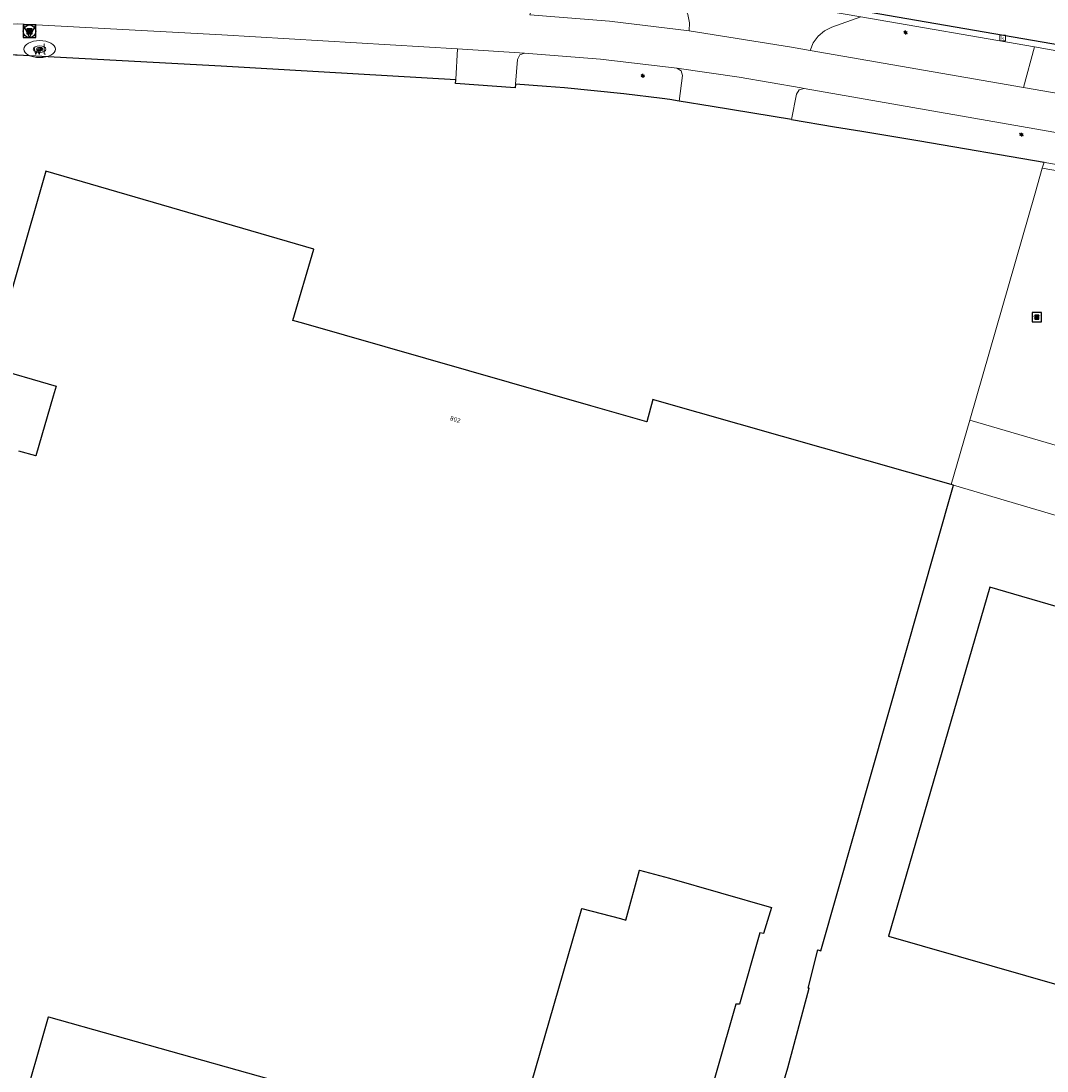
# Model space of a CAD drawing. Header units: metres. Extents: x 197147 to 199131, y 355511 to 356703.
# Tile 203 of 225: x 198783 to 198864, y 355902 to 355985. Entities that reach past the tile are written whole.
import ezdxf
from ezdxf.enums import TextEntityAlignment as Align

# ---------------------------------------------------------------- set-up
doc = ezdxf.new("R2010")
doc.units = ezdxf.units.M
for name, color, linetype, lineweight in [('B-WE-GR-BEPLANTING_CULTUUR_BOSPLANTSOEN-G', 252, 'GR-PLANTSOEN', 18), ('B-WE-GR-BEPLANTING_CULTUUR_HEESTERS-G', 252, 'Continuous', 18), ('B-WE-GR-GRAS_KRUIDENRIJK-G', 252, 'Continuous', 18), ('B-WE-KL-ET_LS_OV_LICHTMAST-S', 252, 'Continuous', 25), ('B-WE-KL-WATER_PUT-S', 252, 'Continuous', 25), ('B-WE-KL-WATER_PUT-S @ 0.05', 252, 'Continuous', 25), ('B-WE-KL-WATER_PUT-S @ 0.1', 252, 'Continuous', 25), ('B-WE-KL-WATER_PUT-S @ 0.2', 252, 'Continuous', 25), ('B-WE-KL-WATER_PUT-S @ 0.5 (1)', 252, 'Continuous', 25), ('B-WE-KL-WATER_PUT-S @ 0.5 (2)', 252, 'Continuous', 25), ('B-WE-OG-TERREIN_ERF-G', 252, 'Continuous', 18), ('B-WE-RI-GWA_KOLK-S', 252, 'Continuous', 25), ('B-WE-VH-VERHARDING_ASFALT-G', 252, 'Continuous', 18), ('B-WE-VH-VERHARDING_BETONSTRAATSTEEN-G', 252, 'Continuous', 18), ('B-WE-VH-VERHARDING_OPEN-G', 252, 'Continuous', 18), ('B-WE-VH-VERHARDING_TEGEL-G', 252, 'Continuous', 18)]:
    doc.layers.add(name, color=color, linetype=linetype, lineweight=lineweight)
for name, color, linetype in [('B-WE-IE-MEUBILAIR_WEGMEUBILAIR-S', 252, 'Continuous'), ('B-WE-IE-MEUBILAIR_WEGMEUBILAIR-S @ 0.05', 252, 'Continuous'), ('B-WE-IE-MEUBILAIR_WEGMEUBILAIR-S @ 0.1', 252, 'Continuous'), ('B-WE-IE-MEUBILAIR_WEGMEUBILAIR-S @ 0.2', 252, 'Continuous'), ('B-WE-IE-MEUBILAIR_WEGMEUBILAIR-S @ 0.5 (1)', 252, 'Continuous'), ('B-WE-IE-MEUBILAIR_WEGMEUBILAIR-S @ 0.5 (2)', 252, 'Continuous'), ('B-WE-IE-TERREINAFSCHEIDING_KUNSTMATIG_HEKWERK-G', 252, 'IE-TERREINAFSCHEIDING-KUNSTMATIG'), ('B-WE-OG-BEBOUWING-GV', 252, 'Continuous'), ('B-WE-OG-BEBOUWING_HUISNUMMER-T18', 252, 'Continuous'), ('B-WE-VH-GOOT-G', 253, 'Continuous')]:
    doc.layers.add(name, color=color, linetype=linetype)
doc.styles.add('NLCS-ISO', font='NLCS-ISO.ttf')
doc.styles.add('NLCS-ISO-ANNOTATIEF-T18', font='NLCS-ISO.ttf', dxfattribs={"height": 1.8})
doc.styles.add('NLCS-ISO-M-T18', font='NLCS-ISO.ttf', dxfattribs={"height": 1.8})
doc.linetypes.add('GR-PLANTSOEN', pattern='A,0,[179,NLCS.SHX,S=2,R=0,X=0,Y=0],-4', length=4)
doc.linetypes.add('IE-TERREINAFSCHEIDING-KUNSTMATIG', pattern='A,4,[82,NLCS.SHX,S=0.75,R=90,X=0,Y=0],4,-2', length=10)

# ---------------------------------------------------------------- blocks, each defined once
blk = doc.blocks.new('B-SIE-WEG_LICHTMAST-SO')
at = {"ltscale": 0.1}
for p, q in [((-0.33, 0.19), (-0.67, 0.39)), ((0, 0.39), (0, 0.77)), ((0.33, 0.19), (0.67, 0.39)), ((-0.33, -0.19), (-0.67, -0.39)), ((0, -0.39), (0, -0.77)), ((0.33, -0.19), (0.67, -0.39))]:
    blk.add_line(p, q, dxfattribs=at)
at = {"flags": 128}
for points in [[(-0.35, 0.15), (0.35, 0.15)], [(-0.35, -0.15), (0.35, -0.15)]]:
    blk.add_lwpolyline(points, dxfattribs=at)
at = {"ltscale": 0.1}
blk.add_circle((0, 0), 0.386, dxfattribs=at)
at = {"style": 'NLCS-ISO'}
blk.add_attdef('TYPE', text='', height=0.549, dxfattribs=at).set_placement((0, 0.77), align=Align.BOTTOM_CENTER)
blk = doc.blocks.new('B-SIE-WEG_VERKEERSBORD_PAAL-SO')
blk.add_lwpolyline([(-1, -1), (1, -1), (1, 1), (-1, 1)], close=True)
at = {"flags": 128}
blk.add_lwpolyline([(-1, 1), (0, -1), (1, 1)], close=True, dxfattribs=at)
for radius in [1, 0.171]:
    blk.add_circle((0, 0), radius)
at = {"style": 'NLCS-ISO'}
blk.add_attdef('bordgegevens', text='', height=1.8, dxfattribs=at).set_placement((2.21, 3.21), align=Align.TOP_LEFT)
blk = doc.blocks.new('*U881')
at = {"layer": 'B-WE-IE-MEUBILAIR_WEGMEUBILAIR-S @ 0.05', "xscale": 0.05, "yscale": 0.05, "zscale": 0.05}
blk.add_blockref('B-SIE-WEG_VERKEERSBORD_PAAL-SO', (198783.415, 355984.228), dxfattribs=at)
at = {"layer": 'B-WE-IE-MEUBILAIR_WEGMEUBILAIR-S @ 0.1', "xscale": 0.1, "yscale": 0.1, "zscale": 0.1}
blk.add_blockref('B-SIE-WEG_VERKEERSBORD_PAAL-SO', (198783.415, 355984.228), dxfattribs=at)
at = {"layer": 'B-WE-IE-MEUBILAIR_WEGMEUBILAIR-S @ 0.2', "xscale": 0.2, "yscale": 0.2, "zscale": 0.2}
blk.add_blockref('B-SIE-WEG_VERKEERSBORD_PAAL-SO', (198783.415, 355984.228), dxfattribs=at)
at = {"layer": 'B-WE-IE-MEUBILAIR_WEGMEUBILAIR-S @ 0.5 (1)', "xscale": 0.5, "yscale": 0.5, "zscale": 0.5}
blk.add_blockref('B-SIE-WEG_VERKEERSBORD_PAAL-SO', (198783.415, 355984.228), dxfattribs=at)
at = {"layer": 'B-WE-IE-MEUBILAIR_WEGMEUBILAIR-S @ 0.5 (2)', "xscale": 0.5, "yscale": 0.5, "zscale": 0.5}
blk.add_blockref('B-SIE-WEG_VERKEERSBORD_PAAL-SO', (198783.415, 355984.228), dxfattribs=at)
blk = doc.blocks.new('BGT-KOLK-SO')
at = {"color": 0, "linetype": 'ByBlock', "lineweight": 18}
blk.add_lwpolyline([(-0.045, -0.045), (0.045, -0.045), (0.045, 0.045), (-0.045, 0.045)], close=True, dxfattribs=at)
at = {"color": 0, "linetype": 'ByBlock', "lineweight": 18, "style": 'NLCS-ISO-M-T18'}
blk.add_text('k', height=0.06, dxfattribs=at).set_placement((0, 0), align=Align.MIDDLE_CENTER)
blk = doc.blocks.new('SKL-WATERLEIDINGPUT-SO')
at = {"color": 0, "linetype": 'ByBlock', "lineweight": 18}
blk.add_ellipse((0, 0), major_axis=(2.5, 0), ratio=0.54, dxfattribs=at)
at = {"color": 0, "linetype": 'ByBlock', "lineweight": 18, "style": 'NLCS-ISO'}
blk.add_text('wl', height=1.8, dxfattribs=at).set_placement((0, 0), align=Align.MIDDLE_CENTER)
blk = doc.blocks.new('*U1044')
at = {"layer": 'B-WE-KL-WATER_PUT-S @ 0.05', "xscale": 0.05, "yscale": 0.05, "zscale": 0.05}
blk.add_blockref('SKL-WATERLEIDINGPUT-SO', (198784.218, 355982.809), dxfattribs=at)
at = {"layer": 'B-WE-KL-WATER_PUT-S @ 0.1', "xscale": 0.1, "yscale": 0.1, "zscale": 0.1}
blk.add_blockref('SKL-WATERLEIDINGPUT-SO', (198784.218, 355982.809), dxfattribs=at)
at = {"layer": 'B-WE-KL-WATER_PUT-S @ 0.2', "xscale": 0.2, "yscale": 0.2, "zscale": 0.2}
blk.add_blockref('SKL-WATERLEIDINGPUT-SO', (198784.218, 355982.809), dxfattribs=at)
at = {"layer": 'B-WE-KL-WATER_PUT-S @ 0.5 (1)', "xscale": 0.5, "yscale": 0.5, "zscale": 0.5}
blk.add_blockref('SKL-WATERLEIDINGPUT-SO', (198784.218, 355982.809), dxfattribs=at)
at = {"layer": 'B-WE-KL-WATER_PUT-S @ 0.5 (2)', "xscale": 0.5, "yscale": 0.5, "zscale": 0.5}
blk.add_blockref('SKL-WATERLEIDINGPUT-SO', (198784.218, 355982.809), dxfattribs=at)
blk = doc.blocks.new('SIE-WEG_SPEELTOESTEL-SO')
at = {"flags": 128}
blk.add_lwpolyline([(-0.75, -0.75), (0.75, -0.75), (0.75, 0.75), (-0.75, 0.75)], close=True, dxfattribs=at)
at = {"style": 'NLCS-ISO'}
blk.add_text('SPT', height=0.45, dxfattribs=at).set_placement((0, 0), align=Align.MIDDLE_CENTER)
blk = doc.blocks.new('*U1320')
at = {"layer": 'B-WE-IE-MEUBILAIR_WEGMEUBILAIR-S @ 0.05', "xscale": 0.05, "yscale": 0.05, "zscale": 0.05}
blk.add_blockref('SIE-WEG_SPEELTOESTEL-SO', (198863.328, 355961.555), dxfattribs=at)
at = {"layer": 'B-WE-IE-MEUBILAIR_WEGMEUBILAIR-S @ 0.1', "xscale": 0.1, "yscale": 0.1, "zscale": 0.1}
blk.add_blockref('SIE-WEG_SPEELTOESTEL-SO', (198863.328, 355961.555), dxfattribs=at)
at = {"layer": 'B-WE-IE-MEUBILAIR_WEGMEUBILAIR-S @ 0.2', "xscale": 0.2, "yscale": 0.2, "zscale": 0.2}
blk.add_blockref('SIE-WEG_SPEELTOESTEL-SO', (198863.328, 355961.555), dxfattribs=at)
at = {"layer": 'B-WE-IE-MEUBILAIR_WEGMEUBILAIR-S @ 0.5 (1)', "xscale": 0.5, "yscale": 0.5, "zscale": 0.5}
blk.add_blockref('SIE-WEG_SPEELTOESTEL-SO', (198863.328, 355961.555), dxfattribs=at)
at = {"layer": 'B-WE-IE-MEUBILAIR_WEGMEUBILAIR-S @ 0.5 (2)', "xscale": 0.5, "yscale": 0.5, "zscale": 0.5}
blk.add_blockref('SIE-WEG_SPEELTOESTEL-SO', (198863.328, 355961.555), dxfattribs=at)

msp = doc.modelspace()

# ---------------------------------------------------------------- linework, layer by layer
at = {"layer": 'B-WE-GR-BEPLANTING_CULTUUR_BOSPLANTSOEN-G', "ltscale": 0.2, "flags": 128}
msp.add_lwpolyline([(198856.544, 355948.284), (198856.713, 355948.236), (198884.004, 355940.16), (198886.351, 355948.091), (198875.54, 355948.26), (198858.015, 355953.39), (198856.544, 355948.284)], close=True, dxfattribs=at)
at = {"layer": 'B-WE-GR-BEPLANTING_CULTUUR_HEESTERS-G', "ltscale": 0.2, "flags": 128}
msp.add_lwpolyline([(198894.328, 355966.017), (198892.678, 355968.879), (198892.027, 355968.991), (198864.133, 355973.802), (198863.906, 355973.841), (198863.882, 355973.757), (198863.767, 355973.357), (198891.898, 355968.506), (198892.362, 355968.426), (198893.895, 355965.767), (198894.211, 355965.95), (198894.312, 355966.008), (198894.328, 355966.017)], close=True, dxfattribs=at)
at = {"layer": 'B-WE-GR-GRAS_KRUIDENRIJK-G', "ltscale": 0.2, "flags": 128}
for points in [[(198827.142, 355989.2), (198824.804, 355987.843), (198824.216, 355987.416), (198823.716, 355986.867), (198823.34, 355986.227), (198823.108, 355985.538), (198829.439, 355985.016), (198835.746, 355984.259), (198835.766, 355984.901), (198835.64, 355985.548), (198835.37, 355986.15), (198834.983, 355986.663), (198833.649, 355988.07), (198827.142, 355989.2)], [(198862.286, 355979.768), (198863.146, 355982.981), (198849.358, 355985.36), (198847.061, 355984.554), (198846.483, 355984.27), (198845.975, 355983.844), (198845.586, 355983.306), (198845.344, 355982.709), (198862.286, 355979.768)], [(198869.015, 355978.6), (198866.54, 355982.395), (198863.146, 355982.981), (198862.286, 355979.768), (198869.015, 355978.6)], [(198888.431, 355954.148), (198887.943, 355954.284), (198888.594, 355956.563), (198888.713, 355956.53), (198891.898, 355968.506), (198863.767, 355973.357), (198863.195, 355971.374), (198858.015, 355953.39), (198875.54, 355948.26), (198886.351, 355948.091), (198888.431, 355954.148)]]:
    msp.add_lwpolyline(points, close=True, dxfattribs=at)
at = {"layer": 'B-WE-IE-TERREINAFSCHEIDING_KUNSTMATIG_HEKWERK-G', "ltscale": 0.2, "flags": 128}
for points in [[(198782.305, 355982.362), (198782.439, 355982.366), (198798.619, 355981.486), (198817.234, 355980.396)], [(198821.978, 355980.031), (198821.954, 355979.73), (198817.215, 355980.077), (198817.231, 355980.343)], [(198817.231, 355980.343), (198817.234, 355980.396)], [(198824.431, 355979.858), (198821.978, 355980.031)], [(198833.603, 355978.903), (198830.558, 355979.259), (198828.212, 355979.5), (198825.862, 355979.732), (198824.431, 355979.858)], [(198834.205, 355978.811), (198833.603, 355978.903)], [(198834.954, 355978.696), (198834.205, 355978.811)], [(198843.876, 355977.221), (198837.576, 355978.251), (198834.954, 355978.696)], [(198843.876, 355977.221), (198847.27, 355976.66), (198849.435, 355976.306), (198854.05, 355975.534), (198863.906, 355973.841)]]:
    msp.add_lwpolyline(points, dxfattribs=at)
at = {"layer": 'B-WE-OG-BEBOUWING-GV', "ltscale": 0.2, "flags": 128}
for points in [[(198838.355, 355884.517), (198843.59, 355902.018), (198845.258, 355908.325), (198845.197, 355908.34), (198845.968, 355911.374), (198846.207, 355911.302), (198856.713, 355948.236), (198856.544, 355948.284), (198856.544, 355948.284), (198833.037, 355954.971), (198832.878, 355955.016), (198832.394, 355953.249), (198827.953, 355954.521), (198805.179, 355961.043), (198804.313, 355961.291), (198805.964, 355966.955), (198784.704, 355973.123), (198780.241, 355957.625), (198785.533, 355956.086), (198785.299, 355955.29), (198783.904, 355950.554), (198782.571, 355950.92)], [(198778.323, 355883.05), (198784.924, 355906.072), (198821.765, 355895.706), (198827.246, 355914.657), (198830.289, 355913.863), (198830.725, 355913.733), (198831.813, 355917.704), (198834.197, 355917.051), (198842.274, 355914.746), (198841.655, 355912.666), (198841.367, 355912.729), (198839.75, 355907.06), (198839.445, 355907.075), (198833.305, 355885.641)]]:
    msp.add_lwpolyline(points, dxfattribs=at)
msp.add_lwpolyline([(198859.596, 355940.137), (198851.556, 355912.471), (198870.62, 355906.998), (198878.576, 355934.626), (198859.596, 355940.137)], close=True, dxfattribs=at)
at = {"layer": 'B-WE-OG-TERREIN_ERF-G', "ltscale": 0.2, "flags": 128}
msp.add_lwpolyline([(198884.004, 355940.16), (198856.713, 355948.236), (198846.207, 355911.302), (198845.968, 355911.374), (198845.197, 355908.34), (198845.258, 355908.325), (198843.59, 355902.018), (198838.355, 355884.517), (198860.822, 355878.015), (198860.84, 355878.01), (198860.757, 355877.713), (198860.823, 355877.696), (198862.914, 355884.537), (198866.287, 355895.469)], dxfattribs=at)
msp.add_lwpolyline([(198859.596, 355940.137), (198878.576, 355934.626), (198870.62, 355906.998), (198851.556, 355912.471), (198859.596, 355940.137)], close=True, dxfattribs=at)
at = {"layer": 'B-WE-VH-GOOT-G', "ltscale": 0.2, "flags": 128}
msp.add_lwpolyline([(198978.299, 355963.625), (198784.796, 355996.997)], dxfattribs=at)
at = {"layer": 'B-WE-VH-VERHARDING_ASFALT-G', "ltscale": 0.2, "flags": 128}
for points in [[(198784.796, 355996.997), (198978.299, 355963.625)], [(198777.615, 355988.109), (198776.032, 355979.914), (198776.341, 355980.907), (198776.836, 355981.878), (198777.516, 355982.776), (198778.361, 355983.548), (198779.332, 355984.154), (198780.379, 355984.568), (198781.447, 355984.784), (198782.487, 355984.814), (198798.673, 355983.939), (198817.378, 355982.845), (198822.69, 355982.495), (198828.724, 355982.026), (198834.78, 355981.304), (198839.717, 355980.584), (198844.633, 355979.736), (198844.882, 355979.676), (198893.876, 355971.133)], [(198869.015, 355978.6), (198862.286, 355979.768), (198845.344, 355982.709), (198843.88, 355982.976), (198835.746, 355984.259), (198829.439, 355985.016), (198823.108, 355985.538)]]:
    msp.add_lwpolyline(points, dxfattribs=at)
at = {"layer": 'B-WE-VH-VERHARDING_BETONSTRAATSTEEN-G', "ltscale": 0.2, "flags": 128}
for points in [[(198845.344, 355982.709), (198845.586, 355983.306), (198845.975, 355983.844), (198846.483, 355984.27), (198847.061, 355984.554), (198849.358, 355985.36), (198833.649, 355988.07), (198834.983, 355986.663), (198835.37, 355986.15), (198835.64, 355985.548), (198835.766, 355984.901), (198835.746, 355984.259), (198843.88, 355982.976), (198845.344, 355982.709)], [(198817.234, 355980.396), (198817.231, 355980.343), (198817.215, 355980.077), (198821.954, 355979.73), (198821.978, 355980.031), (198821.979, 355980.038), (198822.132, 355981.996), (198822.311, 355982.357), (198822.69, 355982.495), (198817.378, 355982.845), (198817.234, 355980.396)], [(198834.954, 355978.696), (198837.576, 355978.251), (198843.876, 355977.221), (198844.252, 355979.249), (198844.477, 355979.595), (198844.882, 355979.676), (198844.633, 355979.736), (198839.717, 355980.584), (198834.78, 355981.304), (198835.119, 355981.093), (198835.218, 355980.707), (198834.954, 355978.696)]]:
    msp.add_lwpolyline(points, close=True, dxfattribs=at)
at = {"layer": 'B-WE-VH-VERHARDING_OPEN-G', "ltscale": 0.2, "flags": 128}
for points in [[(198782.571, 355950.92), (198783.904, 355950.554), (198785.299, 355955.29), (198785.533, 355956.086), (198780.241, 355957.625), (198784.704, 355973.123), (198805.964, 355966.955), (198804.313, 355961.291), (198805.179, 355961.043), (198827.953, 355954.521), (198832.394, 355953.249), (198832.878, 355955.016), (198833.037, 355954.971), (198856.544, 355948.284), (198858.015, 355953.39), (198863.195, 355971.374), (198863.767, 355973.357), (198863.882, 355973.757), (198863.906, 355973.841), (198854.05, 355975.534), (198849.435, 355976.306), (198847.27, 355976.66), (198843.876, 355977.221), (198837.576, 355978.251), (198834.954, 355978.696), (198834.205, 355978.811), (198833.603, 355978.903), (198830.558, 355979.259), (198828.212, 355979.5), (198825.862, 355979.732), (198824.431, 355979.858), (198821.978, 355980.031), (198821.954, 355979.73), (198817.215, 355980.077), (198817.231, 355980.343), (198817.234, 355980.396), (198798.619, 355981.486), (198782.439, 355982.366)], [(198833.305, 355885.641), (198839.445, 355907.075), (198839.75, 355907.06), (198841.367, 355912.729), (198841.655, 355912.666), (198842.274, 355914.746), (198834.197, 355917.051), (198831.813, 355917.704), (198830.725, 355913.733), (198830.289, 355913.863), (198827.246, 355914.657), (198821.765, 355895.706), (198784.924, 355906.072), (198778.323, 355883.05)]]:
    msp.add_lwpolyline(points, dxfattribs=at)
at = {"layer": 'B-WE-VH-VERHARDING_TEGEL-G', "ltscale": 0.2, "flags": 128}
for points in [[(198904.845, 355975.787), (198910.78, 355974.763), (198978.211, 355963.129), (198978.299, 355963.625), (198784.796, 355996.997), (198784.716, 355996.477), (198815.249, 355991.249), (198827.142, 355989.2), (198833.649, 355988.07), (198849.358, 355985.36), (198863.146, 355982.981), (198866.54, 355982.395), (198868.43, 355982.069), (198882.343, 355979.669), (198882.374, 355979.89), (198883.37, 355979.719), (198897.129, 355977.357), (198898.11, 355977.189), (198898.057, 355976.958), (198904.845, 355975.787)], [(198817.234, 355980.396), (198817.378, 355982.845), (198798.673, 355983.939), (198782.487, 355984.814), (198781.447, 355984.784), (198780.379, 355984.568), (198779.332, 355984.154), (198778.361, 355983.548), (198779.83, 355981.566), (198780.444, 355981.949), (198781.106, 355982.211), (198781.782, 355982.347), (198782.305, 355982.362), (198782.439, 355982.366), (198798.619, 355981.486), (198817.234, 355980.396)], [(198834.954, 355978.696), (198835.218, 355980.707), (198835.119, 355981.093), (198834.78, 355981.304), (198828.724, 355982.026), (198822.69, 355982.495), (198822.311, 355982.357), (198822.132, 355981.996), (198821.979, 355980.038), (198821.978, 355980.031), (198824.431, 355979.858), (198825.862, 355979.732), (198828.212, 355979.5), (198830.558, 355979.259), (198833.603, 355978.903), (198834.205, 355978.811), (198834.954, 355978.696)]]:
    msp.add_lwpolyline(points, close=True, dxfattribs=at)
msp.add_lwpolyline([(198893.876, 355971.133), (198844.882, 355979.676), (198844.477, 355979.595), (198844.252, 355979.249), (198843.876, 355977.221), (198847.27, 355976.66), (198849.435, 355976.306), (198854.05, 355975.534), (198863.906, 355973.841), (198863.906, 355973.841), (198864.133, 355973.802), (198892.027, 355968.991)], dxfattribs=at)

# ---------------------------------------------------------------- block references
at = {"layer": 'B-WE-IE-MEUBILAIR_WEGMEUBILAIR-S'}
for name in ['*U881', '*U1320']:
    msp.add_blockref(name, (0, 0), dxfattribs=at)
at = {"layer": 'B-WE-KL-ET_LS_OV_LICHTMAST-S', "xscale": 0.2, "yscale": 0.2, "zscale": 0.2}
for p in [(198852.921, 355984.124), (198832.077, 355980.699), (198862.103, 355976.028)]:
    msp.add_blockref('B-SIE-WEG_LICHTMAST-SO', p, dxfattribs=at)
at = {"layer": 'B-WE-KL-WATER_PUT-S'}
msp.add_blockref('*U1044', (0, 0), dxfattribs=at)
at = {"layer": 'B-WE-RI-GWA_KOLK-S', "xscale": 5, "yscale": 5, "zscale": 5}
msp.add_blockref('BGT-KOLK-SO', (198860.625, 355983.7), dxfattribs=at)

# ---------------------------------------------------------------- texts
at = {"layer": 'B-WE-OG-BEBOUWING_HUISNUMMER-T18', "style": 'NLCS-ISO-ANNOTATIEF-T18'}
msp.add_text('802', height=0.36, rotation=344, dxfattribs=at).set_placement((198817.185, 355953.444), align=Align.MIDDLE_CENTER)
msp.add_text('802', height=0.36, rotation=344, dxfattribs=at).set_placement((198817.185, 355953.444), align=Align.MIDDLE_CENTER)

doc.saveas('drawing.dxf')
